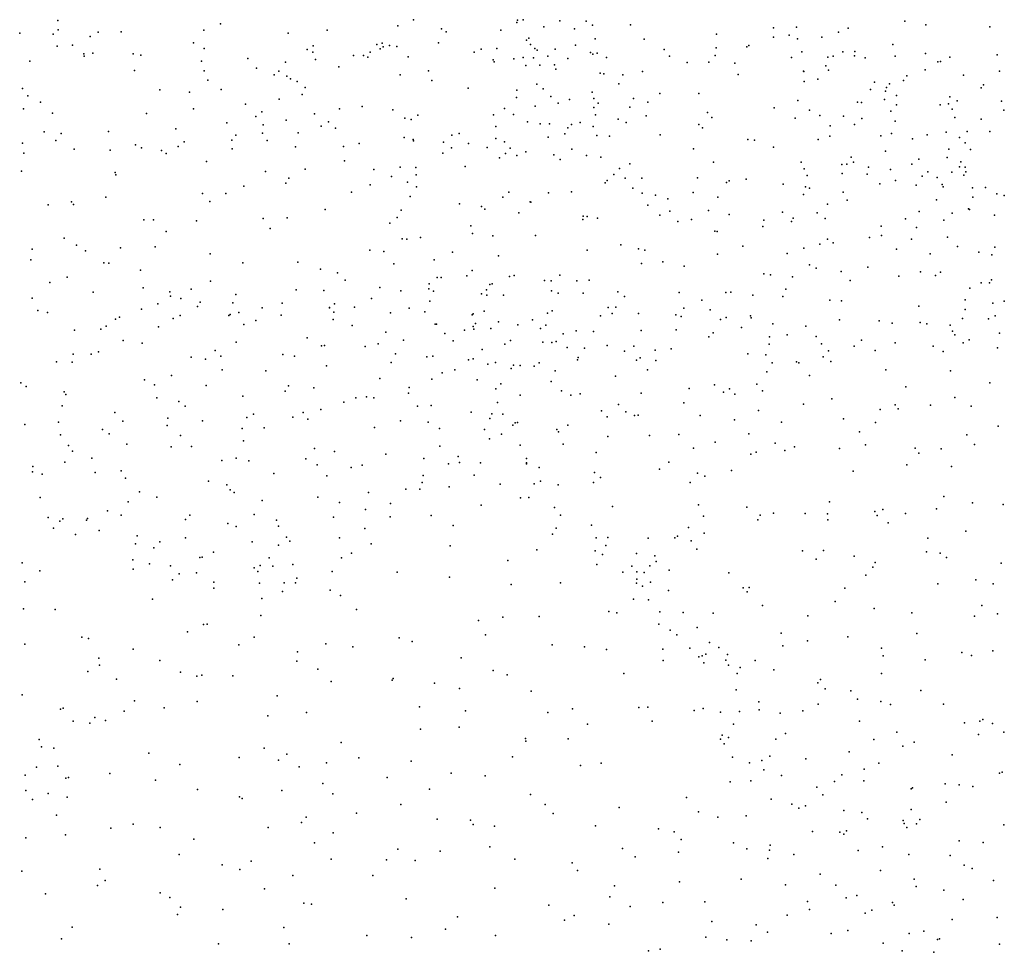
# Model space of a CAD drawing. Header units: metres. Extents: x -25 to 25, y -27.7 to 27.8.
# Tile 33 of 209: x -9 to -6.2, y -18.8 to -16.1. Entities that reach past the tile are written whole.
import ezdxf

# ---------------------------------------------------------------- set-up
doc = ezdxf.new("R2010")
doc.units = ezdxf.units.M

msp = doc.modelspace()

# ---------------------------------------------------------------- linework, layer by layer
for p in [(-8.8737, -16.0845, -6.6228), (-8.4069, -16.0947, 5.7305), (-7.8534, -16.0833, 6.6437), (-7.5576, -16.0903, -9.7188), (-7.5553, -16.0835, -3.3045), (-7.5391, -16.0825, 15.3038), (-7.434, -16.0856, 2.7704), (-7.3586, -16.0869, -3.91), (-7.34, -16.0978, -8.9546), (-7.2311, -16.0977, 8.0633), (-6.4441, -16.0871, 20.4552), (-6.3842, -16.0969, -4.6088), (-8.9831, -16.1211, -5.3796), (-8.8874, -16.1238, 14.4951), (-8.8725, -16.1114, 5.7996), (-8.7582, -16.1185, 2.5139), (-8.6918, -16.1171, 14.6856), (-8.4548, -16.1126, -12.6447), (-8.2132, -16.1212, 14.7621), (-8.1014, -16.113, 5.9271), (-7.8981, -16.1002, 14.8847), (-7.7732, -16.1091, 15.0174), (-7.7602, -16.1178, 14.1962), (-7.6026, -16.1127, 14.3069), (-7.48, -16.103, -10.3953), (-7.3921, -16.1088, 14.2582), (-6.9842, -16.1239, -4.3129), (-6.821, -16.1062, 14.3361), (-6.7552, -16.1043, 2.6471), (-6.6349, -16.1183, -4.4968), (-6.607, -16.107, 20.3397), (-6.2003, -16.1027, -14.8034), (-8.7806, -16.1303, -6.3098), (-8.4846, -16.1492, -2.2273), (-7.9586, -16.1536, 14.6317), (-7.943, -16.1503, 2.8591), (-7.7823, -16.1488, 14.5225), (-7.5297, -16.1412, -9.3598), (-7.5226, -16.1359, -2.1975), (-7.5184, -16.1541, -10.7227), (-7.3329, -16.1373, -2.6575), (-7.1922, -16.1384, 7.8117), (-6.8211, -16.1328, 19.8294), (-6.7756, -16.1269, 20.1), (-6.7524, -16.1378, -13.8215), (-6.6826, -16.1323, 9.3111), (-6.4785, -16.154, 9.8602), (-8.8758, -16.1589, -5.8162), (-8.8313, -16.1557, -6.4849), (-8.7992, -16.1804, -6.0248), (-8.7732, -16.1785, -2.2201), (-8.6576, -16.1801, 14.5266), (-8.454, -16.1649, 2.5365), (-8.159, -16.1681, -12.8412), (-8.1419, -16.176, 14.6032), (-8.1409, -16.1572, 2.7832), (-7.9777, -16.1754, 6.2331), (-7.9489, -16.1659, -11.3989), (-7.9404, -16.1605, 14.4155), (-7.9221, -16.1565, 14.1934), (-7.9014, -16.1594, -12.9107), (-7.6791, -16.1757, 14.9053), (-7.6596, -16.1666, 7.0561), (-7.6142, -16.165, 14.5291), (-7.5053, -16.1652, -3.5217), (-7.4992, -16.1696, -12.9043), (-7.4471, -16.1673, -2.9511), (-7.3888, -16.1557, 15.2486), (-7.3456, -16.1769, 2.5778), (-7.3391, -16.1818, 7.3795), (-7.3264, -16.1782, 14.4391), (-7.1345, -16.1685, 14.4137), (-6.9857, -16.1636, 13.5351), (-6.8976, -16.1608, 14.9582), (-6.8914, -16.1567, -8.6407), (-6.7397, -16.1744, 19.5683), (-6.6222, -16.1744, 14.3441), (-6.5872, -16.174, 19.3398), (-6.3847, -16.1792, 2.5661), (-8.9541, -16.2015, 14.3191), (-8.7977, -16.1867, 14.3466), (-8.6352, -16.184, 5.7826), (-8.4616, -16.2011, -12.4735), (-8.3284, -16.1943, 14.5935), (-8.2204, -16.2042, -11.6563), (-8.1351, -16.1969, 14.4176), (-8.0252, -16.1853, 6.8451), (-7.997, -16.1849, -2.0187), (-7.9843, -16.1898, 6.5007), (-7.8688, -16.1893, 6.9737), (-7.625, -16.1975, 2.7593), (-7.6224, -16.2038, 13.9583), (-7.5661, -16.1952, 15.0312), (-7.5393, -16.1911, -10.0445), (-7.5093, -16.192, 7.1982), (-7.4679, -16.1867, 13.9241), (-7.4105, -16.1941, -2.4329), (-7.2999, -16.1912, 8.3068), (-7.1196, -16.1871, -4.1597), (-7.0687, -16.2049, 14.8868), (-7.006, -16.2044, 14.7398), (-6.9878, -16.1856, 14.5592), (-6.9323, -16.2072, 9.0936), (-6.7691, -16.1912, 14.7041), (-6.6652, -16.1897, 14.9862), (-6.6501, -16.1867, -14.3855), (-6.5882, -16.1861, 9.4422), (-6.5578, -16.1918, 15.1207), (-6.4722, -16.1868, -8.6886), (-6.3499, -16.2037, 15.5234), (-6.3419, -16.2025, 19.1219), (-6.3154, -16.1897, 14.0903), (-6.1797, -16.1831, 20.43), (-8.6539, -16.2283, 14.2323), (-8.4538, -16.2295, 14.1756), (-8.3034, -16.2214, 14.308), (-8.2397, -16.2306, 2.5967), (-8.0675, -16.2179, 14.1049), (-7.8101, -16.2291, -11.2951), (-7.531, -16.214, 14.8803), (-7.4916, -16.213, -3.0969), (-7.4492, -16.2118, -3.6633), (-7.4451, -16.2246, 14.7411), (-7.3181, -16.2364, 8.1088), (-7.3075, -16.2374, 2.4377), (-7.1971, -16.2309, 14.7217), (-6.7352, -16.2304, -14.1444), (-6.734, -16.2315, 19.9743), (-6.6707, -16.2149, -8.6367), (-6.6627, -16.2278, 13.0692), (-6.3858, -16.2268, -14.6215), (-6.1723, -16.2299, 2.3917), (-8.4431, -16.2557, -12.2417), (-8.2535, -16.2404, -12.7241), (-8.2164, -16.2441, 14.051), (-8.2061, -16.2522, -2.144), (-8.1871, -16.2602, 6.0004), (-7.8916, -16.2403, 2.728), (-7.8006, -16.2569, -1.9489), (-7.265, -16.2666, 13.7186), (-7.2534, -16.241, 8.5519), (-6.9227, -16.2394, 2.4654), (-6.7327, -16.2597, 2.5123), (-6.6938, -16.2529, 19.695), (-6.5316, -16.262, -14.4823), (-6.4884, -16.2668, 9.7147), (-6.4479, -16.2573, 15.3231), (-6.4386, -16.2434, 14.323), (-6.2759, -16.2417, 10.3573), (-8.9755, -16.2798, -6.6214), (-8.5808, -16.2842, 14.0411), (-8.4957, -16.2907, 5.8837), (-8.4052, -16.2829, 2.3643), (-8.1645, -16.2774, 6.6998), (-7.6967, -16.2788, -11.0878), (-7.5567, -16.2846, -9.6764), (-7.4998, -16.2679, -3.3538), (-7.4815, -16.2805, -9.2209), (-7.341, -16.2906, -2.8415), (-7.1472, -16.2943, 2.3076), (-7.0351, -16.2939, -8.7162), (-6.5424, -16.2824, 14.9566), (-6.4997, -16.2872, 20.2403), (-6.4969, -16.2775, 2.4991), (-6.2253, -16.2779, 15.7268), (-6.2183, -16.2694, 14.1967), (-8.9597, -16.3009, -2.1493), (-8.9236, -16.3188, 14.1263), (-8.2391, -16.311, -11.8129), (-8.1733, -16.297, 6.906), (-7.5582, -16.3056, -9.8627), (-7.4597, -16.3033, 2.3698), (-7.4382, -16.3224, -3.5001), (-7.4058, -16.3116, 7.4913), (-7.3367, -16.3086, 7.7119), (-7.3236, -16.3218, -8.9689), (-7.2228, -16.3085, -12.9165), (-7.1816, -16.3191, 8.9158), (-6.7513, -16.314, 13.1986), (-6.5796, -16.3193, 19.5893), (-6.5682, -16.3204, -13.3242), (-6.503, -16.3118, 12.8858), (-6.4685, -16.3004, 14.4934), (-6.3192, -16.3235, -8.7967), (-6.3151, -16.3041, 20.3032), (-6.2941, -16.3154, -4.568), (-6.1671, -16.3165, 12.6589), (-8.9719, -16.338, 2.845), (-8.8894, -16.3507, -6.0749), (-8.6192, -16.3515, 5.9633), (-8.4842, -16.3384, 2.2331), (-8.335, -16.3253, -12.0651), (-8.2883, -16.347, -12.4771), (-8.0654, -16.3387, 2.4757), (-8.001, -16.3319, -12.7185), (-7.913, -16.3411, 13.9092), (-7.5929, -16.3375, -10.828), (-7.5049, -16.3305, -12.799), (-7.3361, -16.3341, -3.7542), (-7.2331, -16.3337, -3.9164), (-7.01, -16.3486, -4.1467), (-6.819, -16.3353, 2.3924), (-6.7178, -16.3417, -14.0158), (-6.4844, -16.3445, 9.8532), (-6.4684, -16.3272, 19.4565), (-6.3433, -16.3268, 2.3968), (-6.3085, -16.3389, 14.3568), (-6.1598, -16.3417, 2.2195), (-8.3888, -16.3789, 6.0387), (-8.3057, -16.3602, 6.7487), (-8.2186, -16.3705, 6.3959), (-8.1379, -16.353, -12.6188), (-8.0971, -16.3752, -2.0988), (-7.878, -16.365, 7.1526), (-7.8603, -16.3693, -11.3574), (-7.8409, -16.3564, 2.4651), (-7.6236, -16.3552, 2.3534), (-7.5665, -16.3544, -10.5366), (-7.5265, -16.3756, -9.4524), (-7.3751, -16.377, -3.0581), (-7.3317, -16.3555, -2.616), (-7.2668, -16.3683, 2.1718), (-7.2439, -16.3776, 8.743), (-7.1859, -16.3581, -8.829), (-6.998, -16.3631, 13.4701), (-6.7584, -16.3651, -13.2014), (-6.6878, -16.3577, -4.3782), (-6.6203, -16.3592, 9.4336), (-6.5674, -16.3656, 19.9391), (-6.4719, -16.3734, -8.7257), (-6.3011, -16.3634, 19.209), (-6.2248, -16.3676, 18.9682), (-8.9132, -16.4042, 6.715), (-8.7284, -16.4035, 13.9499), (-8.535, -16.3958, 13.9011), (-8.2868, -16.408, 6.2353), (-8.2851, -16.3838, 6.5531), (-8.1844, -16.407, 7.0213), (-8.1182, -16.3876, 13.8895), (-8.077, -16.3939, 2.2814), (-7.6169, -16.3893, 2.1485), (-7.4903, -16.381, -2.3532), (-7.4639, -16.3817, 2.0901), (-7.4111, -16.3926, -3.2915), (-7.4002, -16.3833, 7.9849), (-7.3386, -16.3891, 8.3692), (-7.0352, -16.383, 2.203), (-7.0247, -16.3926, 9.1), (-6.658, -16.3868, -14.2318), (-6.5884, -16.3836, -13.5421), (-6.3252, -16.4049, 2.2253), (-6.2655, -16.4029, 20.172), (-6.2007, -16.4036, -14.6641), (-8.8798, -16.4291, 6.4584), (-8.8643, -16.4092, 2.6949), (-8.511, -16.4333, 6.1528), (-8.3749, -16.4277, 13.8591), (-8.3631, -16.4137, -2.2109), (-8.2732, -16.4288, 2.0433), (-7.8801, -16.4203, 2.0279), (-7.8549, -16.4258, 1.8387), (-7.8536, -16.4303, 1.6117), (-7.7673, -16.4338, -12.6236), (-7.7438, -16.4142, -1.9675), (-7.7222, -16.409, 2.0112), (-7.6171, -16.4229, 1.8071), (-7.5922, -16.4328, -2.0751), (-7.4672, -16.4197, 1.9163), (-7.4193, -16.4099, 7.8147), (-7.3272, -16.4143, -12.7967), (-7.291, -16.4169, 8.5632), (-7.146, -16.413, 13.5553), (-6.8942, -16.4267, 9.197), (-6.8751, -16.4285, -4.1918), (-6.6929, -16.4261, -13.8514), (-6.6592, -16.4171, 2.2773), (-6.5129, -16.4161, 10.0381), (-6.4821, -16.4094, 19.692), (-6.4223, -16.4246, 19.9492), (-6.3803, -16.4125, 14.6652), (-6.2871, -16.4203, 14.5173), (-6.2709, -16.436, 2.0762), (-8.9749, -16.4372, -6.356), (-8.8271, -16.4542, -2.1882), (-8.7232, -16.4572, 6.4422), (-8.6513, -16.4416, 6.6616), (-8.6336, -16.4501, -2.2405), (-8.5763, -16.4574, 6.3495), (-8.5288, -16.4459, 2.0411), (-8.3733, -16.4529, 6.9707), (-8.1919, -16.4477, 1.908), (-8.0547, -16.4461, -12.4506), (-8.0092, -16.4381, 1.8832), (-7.7447, -16.4499, 1.4834), (-7.6956, -16.4377, 7.3491), (-7.6427, -16.4494, 13.7834), (-7.5764, -16.4513, -9.921), (-7.5314, -16.4615, 7.637), (-7.3997, -16.4539, -9.1514), (-7.0506, -16.4527, 1.9971), (-6.8213, -16.4487, -8.6897), (-6.5, -16.4601, -13.4281), (-6.3176, -16.4543, -14.5754), (-6.2554, -16.4546, 20.0163), (-8.9711, -16.4653, -6.1647), (-8.5633, -16.4666, 6.9363), (-8.4477, -16.4891, 1.8997), (-8.0519, -16.4876, -12.1842), (-7.7696, -16.4656, -11.0971), (-7.6073, -16.4788, -10.3508), (-7.5896, -16.4667, 1.5098), (-7.5567, -16.4717, -9.7269), (-7.4514, -16.4702, -12.6908), (-7.4326, -16.4839, 1.6221), (-7.3572, -16.4721, 13.6701), (-7.3158, -16.4767, -3.5199), (-6.9928, -16.4908, -8.7535), (-6.7412, -16.4912, 2.0572), (-6.598, -16.4766, -13.2308), (-6.5918, -16.4916, 13.1043), (-6.4044, -16.4831, 15.2278), (-6.3231, -16.4775, 12.8399), (-6.284, -16.4899, 10.4552), (-8.9783, -16.5171, 7.0413), (-8.7094, -16.5205, 13.8261), (-8.2782, -16.5183, 7.0761), (-8.1646, -16.5118, 1.6226), (-7.9671, -16.5126, -2.0383), (-7.8915, -16.5057, -11.4283), (-7.8471, -16.5065, 13.7993), (-7.7051, -16.5037, -10.9316), (-7.2627, -16.509, -8.9578), (-7.2326, -16.4964, 8.9637), (-6.7334, -16.5107, 9.3675), (-6.6254, -16.4984, -13.7082), (-6.6102, -16.4968, 9.5194), (-6.5481, -16.5059, -4.3597), (-6.4853, -16.5123, 1.9723), (-6.4241, -16.4971, -14.4577), (-6.3787, -16.5194, 1.213), (-6.3092, -16.5196, -8.8267), (-6.2876, -16.5042, 19.2741), (-6.2713, -16.506, 1.361), (-6.2695, -16.5188, 1.5682), (-8.7078, -16.5275, 2.2683), (-8.2111, -16.5367, 13.7805), (-7.9164, -16.5327, -11.6614), (-7.8703, -16.5491, -11.2673), (-7.8461, -16.5273, -12.3941), (-7.2984, -16.5442, -2.6515), (-7.2793, -16.5268, -3.3555), (-7.2466, -16.5372, -12.7324), (-7.1988, -16.5375, 1.6989), (-7.0391, -16.5363, -3.9073), (-6.9555, -16.5498, 1.8108), (-6.9482, -16.5446, 13.4354), (-6.8995, -16.5403, -4.0607), (-6.7246, -16.5296, 13.252), (-6.624, -16.5242, -14.1687), (-6.5524, -16.5261, 10.3515), (-6.4708, -16.544, -8.7821), (-6.3949, -16.5316, 15.0807), (-6.3513, -16.5348, 1.7066), (-6.2751, -16.5289, -4.4658), (-8.3403, -16.5599, 1.7475), (-8.22, -16.5514, -2.1362), (-8.0313, -16.577, 13.7598), (-7.9783, -16.5564, 7.2483), (-7.8451, -16.5616, 1.2869), (-7.5804, -16.5778, -2.1446), (-7.3999, -16.5767, 8.296), (-7.3033, -16.551, 8.6441), (-7.2243, -16.5662, -2.9298), (-6.7931, -16.5543, -13.0649), (-6.7291, -16.5619, 1.8436), (-6.718, -16.5661, -8.7313), (-6.6214, -16.5775, 10.2211), (-6.5164, -16.5532, 1.8114), (-6.4116, -16.5576, 0.8769), (-6.3376, -16.5558, 15.3861), (-6.3344, -16.5618, -13.2563), (-6.2505, -16.5652, 19.0988), (-6.2132, -16.5643, 15.7171), (-8.8347, -16.6054, 2.8287), (-8.736, -16.5918, 2.4546), (-8.4588, -16.5814, 7.064), (-8.4381, -16.6037, -2.1827), (-8.3916, -16.581, 13.7409), (-7.8632, -16.5894, -12.157), (-7.5974, -16.5915, 1.3621), (-7.5188, -16.6047, -2.3579), (-7.466, -16.5794, -9.3571), (-7.1981, -16.58, -3.1299), (-7.1591, -16.5859, -3.6194), (-7.1237, -16.5969, 13.5287), (-7.0512, -16.5786, 1.6752), (-6.9809, -16.5919, -12.896), (-6.7352, -16.5844, -4.1434), (-6.61, -16.6, 1.4166), (-6.3531, -16.5995, -13.4046), (-6.2494, -16.5921, 19.5671), (-6.1805, -16.5826, 12.927), (-6.1589, -16.5869, 14.5692), (-8.901, -16.6133, 13.775), (-8.8285, -16.6127, 7.0891), (-8.1073, -16.627, 1.3036), (-7.8891, -16.6291, -11.8439), (-7.7212, -16.6111, -12.2972), (-7.6588, -16.6187, -10.621), (-7.6493, -16.6258, -10.1869), (-7.5173, -16.6065, -9.5253), (-7.1814, -16.6148, 1.489), (-7.1185, -16.6322, -3.2813), (-7.0073, -16.63, -3.761), (-6.666, -16.6114, 1.2708), (-6.4035, -16.6329, -4.349), (-6.262, -16.6253, -13.1233), (-6.2583, -16.6273, 14.7357), (-8.6266, -16.6563, -2.1582), (-8.5993, -16.6568, 7.1087), (-8.4757, -16.66, 1.7649), (-8.2852, -16.6526, 7.1539), (-8.2156, -16.6512, 1.4244), (-7.9001, -16.6505, 13.7185), (-7.5516, -16.6366, 7.856), (-7.368, -16.656, -12.4977), (-7.3664, -16.646, 13.627), (-7.3555, -16.6475, 8.4681), (-7.3258, -16.652, 8.9147), (-7.147, -16.6435, -12.6762), (-7.0958, -16.6615, -2.9277), (-7.0564, -16.6553, -3.4778), (-6.948, -16.6411, 1.4341), (-6.8488, -16.658, 1.1933), (-6.7955, -16.6347, 1.3549), (-6.7693, -16.6619, -4.0094), (-6.7643, -16.652, 13.3508), (-6.6957, -16.6368, 1.0382), (-6.6732, -16.6527, -13.0394), (-6.4424, -16.6535, -14.3291), (-6.3322, -16.6581, -14.4506), (-6.3087, -16.6375, 13.0299), (-6.1872, -16.6429, -14.5447), (-8.5627, -16.6898, 13.6625), (-8.2648, -16.6813, 13.6938), (-7.9216, -16.6667, -11.5242), (-7.689, -16.6738, 7.6785), (-6.989, -16.6897, -8.8357), (-6.9825, -16.6905, -3.1997), (-6.8515, -16.6754, 9.3856), (-6.5125, -16.6746, 10.4928), (-6.4104, -16.6787, -13.5672), (-8.8558, -16.7089, -2.0743), (-7.8863, -16.711, -11.6872), (-7.8722, -16.7125, 7.4818), (-7.8332, -16.7073, -11.0678), (-7.6842, -16.6956, -10.3514), (-7.6262, -16.7026, -9.9835), (-7.5039, -16.7021, -12.3141), (-6.6656, -16.712, 10.1499), (-6.5452, -16.707, -13.9692), (-6.5113, -16.7013, -8.809), (-6.425, -16.7123, 13.1892), (-6.322, -16.706, 15.1312), (-8.9477, -16.7406, 9.0567), (-8.8204, -16.7292, 9.5704), (-8.7946, -16.7458, 7.16), (-8.6935, -16.7366, 2.2907), (-8.5947, -16.734, 1.9747), (-7.9789, -16.7441, 1.1769), (-7.9387, -16.7472, -11.3829), (-7.3552, -16.7437, 8.728), (-7.2585, -16.7282, -2.7574), (-7.208, -16.7402, 1.2642), (-7.1896, -16.7438, 9.2843), (-6.9093, -16.7318, -12.7767), (-6.7344, -16.7382, -12.92), (-6.6878, -16.7262, 10.381), (-6.6502, -16.723, 9.7269), (-6.4681, -16.7405, -13.7788), (-6.2932, -16.7333, 14.9458), (-6.1859, -16.7351, 10.6202), (-8.9513, -16.7714, 3.0341), (-8.4364, -16.7538, -2.1457), (-7.7942, -16.7719, -1.9886), (-7.7421, -16.7499, -10.8376), (-7.61, -16.7601, -2.1667), (-6.9819, -16.7556, 1.1815), (-6.782, -16.7529, -3.8635), (-6.3711, -16.7543, 0.7448), (-6.2317, -16.7492, 19.2361), (-6.1949, -16.7574, 18.9855), (-8.7421, -16.7799, 9.7275), (-8.7271, -16.7811, 2.6012), (-8.6364, -16.8012, 9.5554), (-8.3435, -16.78, 1.5269), (-8.1853, -16.7785, 1.2688), (-8.12, -16.7983, 15.5227), (-7.9104, -16.7826, -11.2306), (-7.6848, -16.8021, -10.2081), (-7.1999, -16.7824, -12.4492), (-7.1382, -16.7775, 13.5836), (-7.0772, -16.7894, -8.9329), (-6.7172, -16.7856, 0.9524), (-6.6986, -16.7958, 9.9566), (-6.5503, -16.7928, 0.8297), (-8.8466, -16.8212, 9.9231), (-8.0715, -16.8083, 15.3722), (-8.0492, -16.8296, 7.407), (-7.7859, -16.8222, 10.7297), (-7.7746, -16.822, 1.168), (-7.7005, -16.8178, -10.685), (-7.5782, -16.8193, 7.9085), (-7.5646, -16.8167, -2.4242), (-7.4776, -16.831, -2.6079), (-7.4586, -16.8318, 9.2397), (-7.4336, -16.8153, 9.0257), (-7.385, -16.8313, 8.5607), (-7.3495, -16.8301, -12.2784), (-6.8484, -16.8118, 9.5503), (-6.8291, -16.8141, -8.8403), (-6.7661, -16.8206, -3.7145), (-6.6273, -16.8045, 10.5508), (-6.6015, -16.8309, -12.8404), (-6.4612, -16.8184, 13.3682), (-6.3996, -16.8061, -14.1634), (-6.3562, -16.816, -4.2357), (-6.342, -16.8067, -13.6628), (-6.1954, -16.8285, 19.4002), (-8.8965, -16.8365, 13.5244), (-8.6292, -16.8519, 9.8822), (-8.4909, -16.8561, 9.569), (-8.4362, -16.8327, 15.6676), (-8.1905, -16.8574, 15.1693), (-8.1105, -16.8596, -2.1035), (-7.9502, -16.8508, 10.8644), (-7.8098, -16.855, -10.9727), (-7.8089, -16.8404, 11.0249), (-7.6446, -16.8575, -9.9867), (-7.6343, -16.8426, 10.5407), (-7.6278, -16.8399, -12.0298), (-7.4581, -16.8602, 10.6447), (-6.7857, -16.8561, 10.0962), (-6.2582, -16.8528, 15.3689), (-6.2256, -16.8373, 14.816), (-6.2015, -16.8377, 15.5492), (-8.9477, -16.8814, -1.9851), (-8.7726, -16.864, 2.7847), (-8.5523, -16.8632, 7.232), (-8.5509, -16.8755, 15.3043), (-8.5208, -16.8823, 13.5195), (-8.3631, -16.8709, 9.7842), (-7.9739, -16.8826, 15.6372), (-7.8899, -16.8606, 10.5922), (-7.7964, -16.8614, 10.4369), (-7.6582, -16.8695, 10.9269), (-7.6436, -16.8726, 10.3815), (-7.5955, -16.8724, -9.8223), (-7.4388, -16.8673, 13.6517), (-7.3664, -16.8668, -9.3134), (-7.2678, -16.8634, -9.1527), (-7.2486, -16.8763, -2.8477), (-7.0915, -16.8649, 10.4557), (-7.0265, -16.8875, 13.6115), (-6.9578, -16.8652, 10.3246), (-6.9432, -16.8645, 1.0598), (-6.8799, -16.8725, 13.5521), (-6.7937, -16.8766, 9.7621), (-6.659, -16.8874, -3.8576), (-6.2714, -16.886, 15.0381), (-8.6338, -16.9126, 9.2738), (-8.5867, -16.8981, -2.1136), (-8.4733, -16.9058, 9.4213), (-8.4653, -16.8925, 1.6598), (-8.3719, -16.8946, 15.7951), (-8.2874, -16.9088, 1.2819), (-8.2305, -16.8958, 9.6856), (-8.0944, -16.9091, 9.8988), (-8.0941, -16.9084, 15.7886), (-8.0799, -16.8981, 10.9555), (-8.0224, -16.9077, 10.3508), (-7.8661, -16.9104, 10.1428), (-7.8067, -16.8904, 7.6632), (-7.295, -16.9078, 15.0493), (-7.2736, -16.9077, 13.6526), (-7.0777, -16.9106, 15.1386), (-7.0023, -16.9145, 14.9769), (-6.6257, -16.8893, -8.8527), (-6.4038, -16.9048, -12.7694), (-6.2708, -16.914, -13.8088), (-6.192, -16.8954, -13.6643), (-6.1594, -16.8897, 0.686), (-8.9312, -16.9171, 7.288), (-8.9038, -16.923, 10.0654), (-8.7085, -16.9415, 2.4706), (-8.6966, -16.936, 15.5106), (-8.5431, -16.9395, 9.9892), (-8.5232, -16.9316, 15.1338), (-8.3834, -16.9309, 15.053), (-8.3795, -16.9281, 7.3193), (-8.3542, -16.923, -2.1395), (-8.2333, -16.9299, 7.3752), (-8.0837, -16.9428, 1.0613), (-8.0822, -16.922, 9.7341), (-7.9198, -16.9232, 9.9318), (-7.8206, -16.9207, -2.0857), (-7.6854, -16.9296, -10.5288), (-7.6822, -16.9266, 11.0682), (-7.6512, -16.9188, 1.1505), (-7.5119, -16.9438, 14.8604), (-7.4688, -16.9248, 8.143), (-7.4559, -16.9175, 1.1641), (-7.3175, -16.9326, 9.5093), (-7.2836, -16.9255, 15.2398), (-7.2077, -16.9251, 14.7827), (-7.1013, -16.9295, -9.0312), (-7.0855, -16.9336, 1.0832), (-6.9732, -16.943, 15.3294), (-6.957, -16.9365, -8.9346), (-6.8871, -16.9317, -12.4047), (-6.8851, -16.9379, 15.1881), (-6.6319, -16.9436, 0.895), (-6.2787, -16.94, 13.525), (-6.2043, -16.9405, 14.3913), (-6.1849, -16.9319, 14.1955), (-8.8261, -16.9728, 9.0913), (-8.75, -16.9707, 13.4486), (-8.7346, -16.9617, -2.0886), (-8.5852, -16.9639, 15.7918), (-8.3399, -16.9569, 10.0448), (-8.3061, -16.9458, 13.5412), (-8.0294, -16.9601, 15.0054), (-7.7911, -16.9565, 15.0748), (-7.7872, -16.9556, 9.7071), (-7.6828, -16.9632, 7.8513), (-7.6807, -16.9705, -2.4445), (-7.676, -16.9545, 10.0707), (-7.6316, -16.9681, 13.6689), (-7.6101, -16.9495, 15.1457), (-7.5543, -16.9584, 9.5812), (-7.4889, -16.9684, 15.3215), (-7.4742, -16.9585, -9.5446), (-7.1003, -16.9721, 15.4342), (-6.9124, -16.9652, 9.8092), (-6.8227, -16.9555, 14.9271), (-6.7279, -16.9616, 10.6291), (-6.5174, -16.9462, 13.52), (-6.4802, -16.9534, 0.8344), (-6.4007, -16.9508, 14.1625), (-6.3809, -16.9553, 14.3236), (-6.3143, -16.9587, -4.1843), (-8.1583, -16.9956, 10.4901), (-7.9329, -16.9789, 9.4755), (-7.8818, -17.0016, -11.5891), (-7.7632, -16.9827, -2.2522), (-7.7068, -16.9736, 15.5098), (-7.424, -16.9836, 8.4836), (-7.3865, -16.9753, 10.2008), (-7.3374, -16.9767, 10.8046), (-7.2001, -16.9742, 10.2202), (-7.0068, -16.992, -3.0416), (-6.9939, -16.981, 14.6397), (-6.8327, -16.9921, 13.678), (-6.7816, -16.9871, -3.4917), (-6.699, -16.9918, 15.0762), (-6.3076, -16.9763, -8.8776), (-6.3012, -16.9868, 13.7824), (-6.2601, -17.0007, 14.8066), (-6.1724, -16.9818, -14.086), (-8.6867, -17.0033, 2.2939), (-8.632, -17.0107, 7.3347), (-8.3623, -17.0077, 1.4078), (-8.1172, -17.0179, 9.4302), (-8.1085, -17.0177, 11.0798), (-7.9926, -17.0197, 11.1814), (-7.9549, -17.0124, 15.8322), (-7.7394, -17.0036, 11.2104), (-7.6564, -17.0289, -10.0835), (-7.5911, -17.0135, -2.6535), (-7.5752, -17.0027, 9.8928), (-7.4824, -17.0078, 14.6081), (-7.4564, -17.0091, 10.0639), (-7.4445, -17.0057, 8.3141), (-7.4126, -17.0234, -2.8388), (-7.3633, -17.0245, 9.7322), (-7.2985, -17.0169, 14.5498), (-7.2217, -17.0189, -12.1771), (-7.1144, -17.0264, 14.5367), (-6.8337, -17.0132, -3.3253), (-6.6835, -17.0129, 14.8301), (-6.5899, -17.0192, 14.0006), (-6.5687, -17.0023, 14.3046), (-6.472, -17.0096, -4.0807), (-6.3628, -17.0192, 14.6224), (-6.2768, -17.0095, -12.733), (-6.1787, -17.0239, 15.04), (-8.83, -17.0418, 2.8217), (-8.7777, -17.0425, 15.6812), (-8.7569, -17.0354, 2.6492), (-8.4916, -17.051, 14.9489), (-8.4506, -17.0566, 15.9916), (-8.4224, -17.0315, 10.1766), (-8.4066, -17.0475, 9.3313), (-8.228, -17.0431, -2.1991), (-8.1949, -17.0479, 7.4906), (-7.9051, -17.0414, 14.8775), (-7.8151, -17.0499, 9.2942), (-7.7985, -17.0483, 1.0807), (-7.6959, -17.058, -10.7776), (-7.6828, -17.0558, 9.1342), (-7.3815, -17.0519, 1.1066), (-7.2487, -17.0336, 10.0456), (-7.2033, -17.0526, 13.7674), (-7.1604, -17.0306, -2.9729), (-6.8946, -17.041, -12.2922), (-6.8426, -17.0439, 14.4712), (-6.6788, -17.0497, 14.1835), (-6.6631, -17.0321, -8.9043), (-6.5297, -17.0313, 14.5765), (-6.3347, -17.0342, 0.8104), (-8.8775, -17.0638, -2.07), (-8.833, -17.0654, 15.4492), (-8.1026, -17.0758, 15.9931), (-7.9179, -17.0656, -2.2784), (-7.6405, -17.0704, 15.6218), (-7.6183, -17.0659, 7.9691), (-7.5738, -17.0828, -11.9266), (-7.5666, -17.074, 11.1498), (-7.5475, -17.0748, -9.7428), (-7.5077, -17.0762, 8.1404), (-7.4929, -17.0669, 13.7209), (-7.3836, -17.0584, -9.4463), (-7.2136, -17.0595, -9.2171), (-7.1584, -17.0599, 10.7946), (-6.8252, -17.0667, -8.9653), (-6.7546, -17.0641, 0.9839), (-6.7486, -17.0673, 13.8638), (-6.6561, -17.0627, -12.4055), (-8.5481, -17.1032, 1.9741), (-8.402, -17.0868, 7.4336), (-8.2771, -17.09, 10.8127), (-7.9504, -17.1118, 13.6325), (-7.8012, -17.1136, -11.0311), (-7.7716, -17.0961, -2.4782), (-7.7345, -17.0868, 15.746), (-7.4471, -17.09, 8.604), (-7.274, -17.1057, 14.4167), (-7.1825, -17.0873, 15.6095), (-6.8399, -17.0928, 14.3169), (-6.7173, -17.1033, -3.8701), (-6.4992, -17.0867, 14.8834), (-6.3134, -17.09, 10.7328), (-8.9799, -17.1243, 10.4812), (-8.9648, -17.1352, 7.4968), (-8.6255, -17.1157, 2.143), (-8.5968, -17.1302, 15.9828), (-8.4486, -17.1317, 1.7359), (-8.212, -17.1333, 14.8076), (-8.1394, -17.139, 13.5725), (-7.8662, -17.1376, 7.7592), (-7.6711, -17.1162, 13.708), (-7.6172, -17.1419, 8.9584), (-7.6026, -17.1276, -9.977), (-7.4582, -17.121, 8.418), (-7.0633, -17.1405, -12.1493), (-6.9898, -17.1298, -9.0725), (-6.9475, -17.1416, 15.6648), (-6.869, -17.1279, 13.9731), (-6.4412, -17.1358, -12.496), (-6.2004, -17.1246, -8.8664), (-8.8559, -17.1498, 10.3856), (-8.8505, -17.1575, 9.0235), (-8.5899, -17.1677, 10.3521), (-8.3426, -17.1624, 1.3064), (-8.2215, -17.1484, 11.0098), (-8.0194, -17.1675, 7.6666), (-7.9881, -17.1642, 1.0432), (-7.9669, -17.1675, 9.2188), (-7.8674, -17.1543, 11.2591), (-7.5476, -17.1595, 1.0787), (-7.4294, -17.1472, 15.6707), (-7.402, -17.1602, 13.8535), (-7.3757, -17.1558, -2.9401), (-7.2001, -17.1543, 13.9077), (-6.964, -17.1507, -3.1681), (-6.9321, -17.1573, 14.1764), (-6.8528, -17.1472, -3.5397), (-6.6536, -17.1701, -4.0546), (-6.3008, -17.1669, 0.8947), (-8.8614, -17.1904, 2.7686), (-8.5268, -17.1776, -2.2207), (-8.5086, -17.1916, 10.482), (-8.0529, -17.1799, -2.2839), (-7.842, -17.1916, -11.4141), (-7.8025, -17.1894, -11.565), (-7.6129, -17.1806, -10.3485), (-7.2657, -17.1864, 15.7156), (-7.0781, -17.1817, 14.2315), (-6.7346, -17.1854, -12.2601), (-6.4719, -17.1875, -8.9016), (-6.4633, -17.1985, 15.241), (-6.3702, -17.1882, 15.019), (-6.2535, -17.191, -12.6194), (-8.7102, -17.2094, 10.4549), (-8.5578, -17.2256, 10.6731), (-8.332, -17.2242, 1.1496), (-8.3126, -17.2146, 9.2353), (-8.1992, -17.2224, 7.6251), (-8.1703, -17.2095, 16.0969), (-8.1195, -17.2012, 9.2387), (-7.6879, -17.2083, 7.9919), (-7.6348, -17.2264, -11.7725), (-7.629, -17.2129, 11.2917), (-7.5971, -17.2144, -10.1054), (-7.3144, -17.2043, 1.0667), (-7.2985, -17.2221, 14.0363), (-7.2441, -17.2074, 14.2311), (-7.2193, -17.2183, -9.3197), (-7.2095, -17.2167, -12.0313), (-7.0316, -17.2178, 1.0458), (-6.8642, -17.2039, -3.7139), (-6.5153, -17.2012, 10.7702), (-8.9687, -17.2435, 15.3847), (-8.8717, -17.2376, 15.1162), (-8.6875, -17.234, 13.3356), (-8.56, -17.2465, 2.0736), (-8.4583, -17.2331, 16.1237), (-8.3445, -17.2555, -2.2855), (-8.2815, -17.2538, 13.5399), (-8.1565, -17.2283, 1.0282), (-7.9658, -17.2526, -2.3948), (-7.8905, -17.2334, 14.5921), (-7.8116, -17.2376, 9.0679), (-7.779, -17.2555, -11.1524), (-7.5683, -17.2462, 8.2665), (-7.5622, -17.2391, 13.8925), (-7.555, -17.2383, 8.638), (-7.4108, -17.2459, 11.1934), (-6.9326, -17.2301, -3.3684), (-6.7981, -17.2368, 10.8382), (-6.6206, -17.2281, -8.9596), (-6.5283, -17.2386, 15.4766), (-6.1769, -17.2487, 1.0062), (-8.8662, -17.2738, -2.1659), (-8.7457, -17.2579, 2.4609), (-8.7262, -17.2705, 9.0762), (-8.5217, -17.2753, 14.7714), (-7.65, -17.2582, -10.8978), (-7.601, -17.272, -2.8495), (-7.4421, -17.2585, 14.2133), (-7.4375, -17.2651, -11.8844), (-7.2958, -17.2787, -9.4442), (-7.1764, -17.2752, 11.0401), (-7.0921, -17.2728, -3.1454), (-6.8913, -17.2709, -3.8822), (-6.5739, -17.2648, -4.1914), (-6.2664, -17.274, 10.8308), (-8.8435, -17.304, 2.6295), (-8.6755, -17.3007, 10.8108), (-8.5489, -17.3084, 7.6281), (-8.4902, -17.3068, 9.1671), (-8.3416, -17.2906, 1.5555), (-7.7777, -17.3056, 14.4136), (-7.6358, -17.2854, 8.779), (-7.548, -17.3028, -9.9762), (-7.4245, -17.3007, -9.6747), (-7.0504, -17.3116, -9.2259), (-6.9887, -17.2942, 15.8035), (-6.8165, -17.2971, -12.1514), (-6.7609, -17.3082, -4.1489), (-6.5567, -17.3025, -12.3107), (-6.4144, -17.3119, -12.4187), (-6.2441, -17.301, 15.042), (-8.8312, -17.3203, 13.2742), (-8.3626, -17.3402, 1.7563), (-8.1373, -17.3126, 14.641), (-8.0797, -17.3217, 11.1353), (-7.9331, -17.3289, 13.7639), (-7.7252, -17.3358, -2.7594), (-7.33, -17.3239, -3.0361), (-6.8861, -17.3289, 1.0113), (-6.871, -17.3231, -4.0412), (-6.7886, -17.3188, -9.069), (-6.6319, -17.3124, 15.6421), (-6.4043, -17.3257, 15.3674), (-6.3399, -17.314, 15.1906), (-8.9451, -17.3642, 8.7691), (-8.8532, -17.3519, 10.8676), (-8.7759, -17.3408, 16.0196), (-8.4031, -17.3472, 13.5006), (-8.3263, -17.3485, 14.6596), (-8.1622, -17.3425, 7.7476), (-8.1295, -17.3597, 9.1128), (-8.0324, -17.3672, 1.0341), (-8.0004, -17.3602, 7.8466), (-7.8236, -17.3415, 1.0564), (-7.753, -17.3563, 13.9573), (-7.7214, -17.3529, -11.433), (-7.6617, -17.3537, 14.1744), (-7.5295, -17.3413, -10.6108), (-7.5292, -17.3541, -10.4128), (-7.529, -17.3571, -10.7673), (-7.4927, -17.3674, 15.8954), (-7.1214, -17.3516, 1.0314), (-6.4381, -17.3594, -4.2801), (-6.3104, -17.3642, 1.0345), (-8.9462, -17.38, 15.0744), (-8.919, -17.3868, 7.8946), (-8.7667, -17.3815, 14.8667), (-8.6918, -17.377, 2.3359), (-8.2542, -17.3847, 16.2156), (-8.1018, -17.3908, 13.7224), (-7.8256, -17.3901, 14.2728), (-7.6796, -17.3889, 8.5765), (-7.334, -17.3815, 1.0301), (-7.3167, -17.3955, 15.8872), (-7.1482, -17.3724, 15.8576), (-7.0385, -17.3838, 11.0825), (-7.0177, -17.3925, -3.6007), (-6.9415, -17.3755, -12.0215), (-6.5928, -17.3782, 0.9672), (-8.6799, -17.3975, -2.2447), (-8.4412, -17.4062, 16.2178), (-8.3889, -17.417, 9.0872), (-7.8288, -17.4101, 8.8709), (-7.7516, -17.423, 8.1909), (-7.6049, -17.4147, -11.5795), (-7.5074, -17.4138, -2.9656), (-7.4893, -17.4069, -11.6955), (-7.439, -17.4173, -9.8497), (-7.3377, -17.4104, -11.8082), (-7.0604, -17.4105, -3.2785), (-8.9241, -17.4534, 8.0981), (-8.6399, -17.4373, 13.3415), (-8.5893, -17.4527, 2.2354), (-8.3797, -17.4316, -2.3204), (-8.3681, -17.4388, 10.9379), (-8.1282, -17.4521, -2.4044), (-7.9823, -17.4391, -2.5071), (-7.8754, -17.4295, 14.0742), (-7.8349, -17.4295, -2.6599), (-6.3325, -17.45, 10.9496), (-8.6715, -17.4656, 14.7338), (-8.288, -17.4623, 1.2331), (-8.0657, -17.4677, 13.8703), (-7.9195, -17.4706, 11.1661), (-7.6592, -17.4751, 16.0205), (-7.5467, -17.4543, -11.0427), (-7.5226, -17.4536, 11.3141), (-7.4489, -17.4816, -10.9062), (-7.2832, -17.4794, -9.6122), (-7.0359, -17.474, 0.9848), (-6.8971, -17.4812, 11.113), (-6.6604, -17.4655, 10.9886), (-6.2503, -17.4689, 15.205), (-6.1617, -17.4738, -4.2804), (-8.7311, -17.4914, 8.8749), (-8.6923, -17.5037, 7.951), (-8.4955, -17.504, 8.9966), (-8.3102, -17.5024, 7.8998), (-8.0832, -17.5099, 7.9849), (-7.991, -17.4878, 16.1754), (-7.9203, -17.5091, 8.7733), (-7.8024, -17.5053, 8.4092), (-7.4319, -17.5045, 0.9967), (-7.0219, -17.5065, 15.8965), (-6.8596, -17.5036, -9.1913), (-6.8205, -17.4986, 15.8449), (-6.7303, -17.4988, -4.305), (-6.6665, -17.5, -12.0869), (-6.53, -17.4938, -12.191), (-6.5237, -17.5054, 15.6362), (-6.5069, -17.4873, -4.3626), (-6.4422, -17.4996, 1.0275), (-6.3536, -17.4856, -12.3368), (-8.9011, -17.5103, 8.4175), (-8.8681, -17.5211, 14.8683), (-8.8592, -17.5144, 10.8937), (-8.7912, -17.518, 13.2343), (-8.7884, -17.5136, 16.1147), (-8.5077, -17.516, 7.9233), (-8.3862, -17.5279, 14.5712), (-8.3625, -17.5363, 13.631), (-8.2465, -17.5187, 1.0714), (-8.2407, -17.5357, 13.7499), (-7.7393, -17.5336, 11.2551), (-7.3425, -17.5326, -10.6973), (-6.8657, -17.5173, -11.9445), (-6.6651, -17.517, 0.9639), (-6.4919, -17.5261, 11.0161), (-8.8857, -17.5415, 2.6274), (-8.8233, -17.5591, 8.5663), (-8.7551, -17.5477, 8.1448), (-8.6466, -17.5633, 10.8771), (-7.9931, -17.5425, 1.0272), (-7.4544, -17.5584, -11.1306), (-7.4447, -17.5416, -11.46), (-7.0963, -17.5644, -3.4693), (-7.0652, -17.5394, 11.2548), (-7.0196, -17.5559, -4.0636), (-6.269, -17.5498, -4.3621), (-8.6514, -17.5861, 2.4046), (-8.581, -17.5809, 8.0792), (-8.5079, -17.5693, -2.3147), (-8.3163, -17.5807, 1.8189), (-8.2412, -17.5898, 16.271), (-8.218, -17.5667, 14.4381), (-8.2078, -17.5788, 8.8753), (-8.066, -17.5692, 14.1809), (-7.9748, -17.5867, 8.6447), (-7.748, -17.5917, -2.8268), (-7.3293, -17.5689, -10.4685), (-7.3019, -17.5912, -11.5499), (-7.2959, -17.5679, -9.7586), (-7.1802, -17.5703, -3.1972), (-7.1039, -17.5692, -3.7729), (-7.0572, -17.5775, -11.7552), (-6.3779, -17.5699, -8.8696), (-8.5988, -17.5975, 16.2346), (-8.4268, -17.6103, 8.0786), (-8.0313, -17.6133, 8.2422), (-7.4994, -17.6039, -3.036), (-7.3326, -17.6062, -11.0074), (-7.3111, -17.6168, -10.2362), (-7.214, -17.6136, 15.991), (-7.1609, -17.6207, -11.6314), (-7.0412, -17.6017, -9.4157), (-6.738, -17.6064, -9.1527), (-6.6775, -17.6055, 15.7863), (-6.5897, -17.6221, -4.3925), (-6.3825, -17.6089, 1.1252), (-6.3431, -17.6133, 11.0861), (-8.9758, -17.6408, 14.9654), (-8.6581, -17.6317, -2.2862), (-8.6111, -17.6435, 14.6265), (-8.5502, -17.649, 13.516), (-8.466, -17.6255, 10.8766), (-8.4598, -17.6244, 2.1786), (-8.2935, -17.6484, 13.8866), (-8.268, -17.626, 1.6097), (-8.2574, -17.6508, 8.1537), (-8.1996, -17.6452, 8.7231), (-8.0603, -17.6269, -2.5083), (-7.5831, -17.6343, 16.0753), (-7.3281, -17.6454, -11.19), (-7.2277, -17.65, 11.3963), (-7.1754, -17.649, 0.8886), (-7.1578, -17.6373, -9.6055), (-6.6981, -17.6307, -11.9681), (-6.5295, -17.6396, 11.12), (-6.3251, -17.6258, -12.2273), (-6.168, -17.6413, -8.7468), (-8.9258, -17.6636, 10.8876), (-8.6579, -17.6594, 13.401), (-8.5258, -17.6728, 8.2927), (-8.4755, -17.6699, 8.7338), (-8.3107, -17.6555, 10.8937), (-8.2996, -17.6653, 14.32), (-8.0864, -17.666, 8.3887), (-7.9004, -17.6678, 11.0561), (-7.2533, -17.6673, -9.9424), (-7.2132, -17.6664, -10.8996), (-7.1921, -17.6681, -10.6639), (-7.1203, -17.6617, -3.6124), (-6.9495, -17.6699, -4.187), (-6.5564, -17.6764, -9.0211), (-6.5361, -17.6535, 15.677), (-8.9685, -17.6956, 15.9729), (-8.5452, -17.6895, 8.539), (-8.4264, -17.6965, 13.709), (-8.2952, -17.6994, 8.3586), (-8.2244, -17.6985, 1.4194), (-8.1923, -17.6985, 1.2488), (-8.1883, -17.6847, 8.5533), (-7.7501, -17.6821, 11.153), (-7.5732, -17.7027, 0.9152), (-7.4318, -17.6981, 11.3907), (-7.2137, -17.699, -11.3294), (-7.2132, -17.6874, -10.4082), (-7.1736, -17.6959, -9.7515), (-6.35, -17.7013, -4.4117), (-6.2407, -17.6895, 15.3044), (-6.1908, -17.7008, -12.2125), (-8.426, -17.7136, -2.3419), (-8.2292, -17.7229, -2.4384), (-8.0923, -17.719, 16.2591), (-8.0629, -17.7345, 10.9301), (-7.1965, -17.7079, -11.1053), (-7.1223, -17.7202, -3.4116), (-6.9077, -17.7128, 0.8645), (-6.8966, -17.7237, -9.3735), (-6.8908, -17.7118, 15.9133), (-6.6159, -17.7131, 1.013), (-8.6022, -17.7447, 2.4613), (-8.289, -17.743, 1.8924), (-7.2227, -17.745, -3.2125), (-7.1799, -17.7465, -10.1599), (-6.8526, -17.7632, 11.3308), (-6.6441, -17.7516, -9.1259), (-6.223, -17.7635, 1.3275), (-8.9721, -17.7729, -2.3273), (-8.8816, -17.7748, 2.7026), (-8.2917, -17.7923, 16.2821), (-8.0166, -17.7745, -2.5758), (-7.2929, -17.7806, 16.0645), (-7.2706, -17.7838, 0.7912), (-7.1472, -17.7809, -10.0032), (-7.0802, -17.783, -11.3239), (-6.9936, -17.785, -11.5005), (-6.5322, -17.772, 11.2294), (-6.4238, -17.7842, 1.2087), (-6.1788, -17.787, 11.243), (-8.4556, -17.8178, 14.0793), (-8.4454, -17.8169, 2.3155), (-7.6675, -17.8064, 16.1511), (-7.5975, -17.7963, 11.223), (-7.493, -17.7943, 16.1027), (-7.1501, -17.817, 11.4553), (-6.7224, -17.7928, 0.9343), (-6.2442, -17.7935, -8.7649), (-8.5015, -17.8383, 13.8668), (-7.647, -17.8471, -2.9588), (-7.1175, -17.8336, -3.5516), (-7.098, -17.847, 0.7778), (-7.0398, -17.8261, -9.7143), (-6.7991, -17.8424, -4.3178), (-6.4095, -17.8434, 15.5396), (-8.9687, -17.8746, 14.9321), (-8.805, -17.8541, 13.3648), (-8.7858, -17.8579, 10.8434), (-8.3544, -17.8759, 10.8213), (-8.3109, -17.8536, -2.4323), (-8.1047, -17.8735, 16.2563), (-7.8951, -17.8556, -2.7083), (-7.8575, -17.8662, 10.9612), (-7.4562, -17.8756, -3.1073), (-7.0041, -17.8696, -10.6969), (-6.7236, -17.8646, 11.36), (-6.6079, -17.8533, 1.1006), (-8.6573, -17.8889, 16.2077), (-8.1861, -17.8958, 1.5304), (-8.0276, -17.8814, 10.8745), (-7.3626, -17.8818, 0.706), (-7.2996, -17.8894, 11.4681), (-7.1383, -17.8889, -3.3618), (-7.0611, -17.8857, -10.1201), (-7.0148, -17.9024, -10.506), (-6.9777, -17.8836, 15.9875), (-6.9524, -17.9037, -11.3574), (-6.7937, -17.8793, 15.8807), (-6.5113, -17.8857, -4.4056), (-6.2811, -17.8984, 1.4279), (-6.1921, -17.8935, 15.2722), (-8.7561, -17.9147, 14.5698), (-8.5808, -17.9207, 14.1031), (-8.1878, -17.9231, 10.8257), (-7.717, -17.9133, 11.0472), (-7.1373, -17.9214, 16.0477), (-7.0354, -17.9102, -4.035), (-7.0254, -17.9073, -9.9643), (-7.0208, -17.9275, -10.3375), (-6.9579, -17.9204, -11.1724), (-6.8735, -17.9209, -11.5288), (-6.5061, -17.9079, 11.3413), (-6.3863, -17.919, -11.9331), (-6.2533, -17.9065, -4.3618), (-8.7879, -17.953, 13.49), (-8.7543, -17.9344, -2.33), (-8.5214, -17.9542, 10.8104), (-8.1279, -17.9458, -2.5415), (-7.6246, -17.9497, 0.775), (-7.2504, -17.9583, 0.6202), (-6.9503, -17.9343, -10.9782), (-6.9252, -17.958, 11.4966), (-6.9163, -17.9414, -9.6688), (-6.8203, -17.9478, -9.5161), (-6.5113, -17.9581, 15.6446), (-8.7053, -17.9747, 14.3659), (-8.4753, -17.9657, -2.3856), (-8.4607, -17.9633, 2.4316), (-8.3717, -17.9652, 2.3025), (-8.0895, -17.981, 1.2707), (-7.9144, -17.9772, 16.2227), (-7.9116, -17.9723, 1.0143), (-7.7937, -17.9856, 0.9022), (-7.5848, -17.9625, 16.1655), (-6.6938, -17.9854, -11.6979), (-6.6858, -17.9754, 15.8037), (-7.7219, -18.0011, -2.8903), (-7.5161, -18.0091, 0.666), (-6.9276, -18.0053, -10.8295), (-6.6726, -18.0027, -4.3236), (-6.5994, -18.0081, -9.1592), (-6.3984, -18.0072, 15.5108), (-8.9763, -18.0197, 2.7608), (-8.6538, -18.037, 16.1447), (-8.474, -18.039, 16.2057), (-8.2449, -18.022, 1.9677), (-6.8629, -18.0391, 15.9191), (-6.6931, -18.0465, 1.2532), (-6.5801, -18.032, 11.475), (-6.5129, -18.0385, -4.3431), (-6.333, -18.0464, 1.546), (-8.866, -18.0606, 15.9555), (-8.8587, -18.0575, 10.8427), (-8.6836, -18.0666, -2.4262), (-8.5689, -18.0565, 2.5505), (-8.1609, -18.0699, 1.6023), (-7.836, -18.0542, -2.776), (-7.704, -18.0653, 16.1882), (-7.4679, -18.0706, 11.282), (-7.3975, -18.0593, 0.5513), (-7.207, -18.0558, 11.5727), (-7.1814, -18.0553, -3.2164), (-7.0485, -18.0644, -3.385), (-7.0222, -18.0586, 0.7794), (-6.9734, -18.0695, 11.6129), (-6.918, -18.0676, -9.9326), (-6.8617, -18.0624, -11.1069), (-6.802, -18.0717, -9.6495), (-6.7365, -18.0652, -11.5602), (-6.4849, -18.0469, -11.7983), (-8.8296, -18.0948, 2.7123), (-8.7816, -18.1009, 14.2712), (-8.7672, -18.085, 13.7086), (-8.737, -18.0929, 14.0567), (-8.2711, -18.0799, -2.5369), (-7.1685, -18.0953, 0.6259), (-6.5743, -18.0947, 1.4683), (-6.2727, -18.0998, -8.7791), (-6.2287, -18.095, -4.251), (-6.2204, -18.0898, 15.2855), (-6.1925, -18.1013, 11.5512), (-7.8339, -18.1176, 10.887), (-7.7225, -18.1126, 0.8146), (-7.3548, -18.1037, 16.1056), (-6.9353, -18.1033, -10.6686), (-6.7866, -18.13, -11.2764), (-6.4673, -18.1268, 11.5641), (-6.1605, -18.1264, 1.6203), (-8.9276, -18.1479, 15.7674), (-8.0613, -18.1561, 1.323), (-7.5327, -18.1443, -3.0317), (-7.5311, -18.1526, 0.5862), (-7.4097, -18.1459, 11.4073), (-6.9725, -18.1468, -3.8456), (-6.9678, -18.1354, 0.9041), (-6.9502, -18.1415, -10.3831), (-6.8138, -18.1471, -9.7865), (-6.5333, -18.1479, -9.1231), (-6.4172, -18.1552, -11.7079), (-6.2329, -18.1334, -11.7608), (-8.9203, -18.1691, 13.5179), (-8.8853, -18.1724, 14.6726), (-8.6126, -18.1864, 16.0579), (-8.282, -18.1727, 2.1836), (-6.9626, -18.16, 15.978), (-6.6043, -18.1832, 11.6637), (-6.4503, -18.1668, 1.6183), (-8.3535, -18.1992, 2.3431), (-8.2406, -18.2074, -2.6292), (-8.2173, -18.1897, 1.9797), (-8.1033, -18.2146, 16.1518), (-8.0107, -18.2, 10.8184), (-7.8606, -18.2095, 1.0434), (-7.5692, -18.1976, 16.152), (-7.315, -18.2154, 0.5179), (-6.9384, -18.1986, -3.6677), (-6.8897, -18.2143, -10.0679), (-6.8541, -18.2083, -10.8963), (-6.8317, -18.1951, 1.2628), (-6.7279, -18.2028, -4.1441), (-6.5192, -18.2156, 15.5942), (-6.3083, -18.1914, 11.6555), (-8.9347, -18.227, 14.9219), (-8.8739, -18.2239, 14.4708), (-8.5235, -18.2194, -2.6187), (-8.1818, -18.2262, 1.7927), (-7.7459, -18.244, 10.9481), (-7.3745, -18.2227, -3.112), (-6.8489, -18.2347, 15.8822), (-6.5606, -18.2328, -4.1775), (-6.1655, -18.241, 15.1861), (-8.967, -18.2496, -2.5611), (-8.851, -18.259, 13.963), (-8.8434, -18.2563, 2.6957), (-8.7243, -18.2449, -2.6294), (-8.5935, -18.2647, 2.5646), (-7.9293, -18.2571, 1.1818), (-7.6476, -18.2516, 0.6789), (-6.945, -18.2695, -3.2616), (-6.8859, -18.2664, 11.8111), (-6.7979, -18.2505, -3.9941), (-6.6455, -18.2678, 15.7143), (-6.6251, -18.2486, -11.379), (-6.5614, -18.2667, -9.2999), (-6.1727, -18.2445, -4.1045), (-8.9657, -18.2937, 13.5991), (-8.4733, -18.291, 16.0134), (-8.2312, -18.2937, 16.0868), (-8.1138, -18.2738, 1.5148), (-7.808, -18.2903, 16.1355), (-6.6968, -18.2846, -9.6866), (-6.4263, -18.2892, -8.9932), (-6.4222, -18.2859, 11.7944), (-6.3282, -18.2748, 15.336), (-6.2883, -18.2773, -8.8362), (-6.2489, -18.2824, 11.8104), (-8.9465, -18.3195, 15.138), (-8.9017, -18.3027, 13.81), (-8.8468, -18.3135, 15.6262), (-8.3528, -18.3122, -2.7414), (-8.3449, -18.3167, 10.7941), (-8.0853, -18.3038, -2.7178), (-7.5175, -18.3052, 11.203), (-7.0708, -18.3143, 11.7804), (-6.8272, -18.319, 1.3976), (-6.6793, -18.3063, 1.5713), (-6.3257, -18.3271, -11.4891), (-7.8899, -18.3342, -2.7486), (-7.4756, -18.3341, 16.1018), (-7.2633, -18.3424, 11.6238), (-7.0364, -18.3555, 15.9624), (-6.7688, -18.3334, -3.8086), (-6.7487, -18.345, -10.9413), (-6.7292, -18.3383, 11.9238), (-6.6196, -18.3513, -3.9409), (-6.5674, -18.3572, -11.2058), (-6.4257, -18.3481, -4.0232), (-8.878, -18.3644, 10.8463), (-8.1751, -18.3854, 10.8054), (-8.161, -18.3706, 1.6956), (-8.0166, -18.3591, 1.3561), (-7.7859, -18.3765, 0.9934), (-7.6897, -18.3793, 0.7906), (-7.4531, -18.3604, 11.3362), (-6.9805, -18.3708, 1.1534), (-6.8996, -18.3666, -10.3598), (-6.5512, -18.3752, -9.4421), (-6.4493, -18.3797, 1.7539), (-6.4014, -18.3774, 12.0071), (-8.7218, -18.4017, 2.6086), (-8.6573, -18.3901, 10.8031), (-8.5797, -18.4004, -2.8427), (-8.2706, -18.3999, 2.1271), (-7.6822, -18.3911, -2.8711), (-7.6216, -18.3961, 11.0827), (-7.3317, -18.3949, -3.0542), (-7.1504, -18.404, 0.8458), (-7.1057, -18.4121, -3.1108), (-6.7093, -18.4115, -9.8561), (-6.6117, -18.4095, -3.477), (-6.4466, -18.3888, 15.4289), (-6.4382, -18.4, -3.8769), (-6.4103, -18.3894, -11.279), (-6.1603, -18.392, -11.3438), (-8.9653, -18.4295, 14.7465), (-8.8517, -18.4211, 15.39), (-8.4836, -18.4336, 2.4482), (-8.0844, -18.4158, 16.0521), (-7.086, -18.4346, 0.9941), (-6.6306, -18.4138, -3.3221), (-6.6192, -18.4188, 15.6206), (-6.2888, -18.4383, -3.7765), (-8.1378, -18.4443, -2.843), (-7.8986, -18.4619, -2.8363), (-7.7771, -18.4676, 10.9809), (-7.6342, -18.456, 0.6301), (-7.2539, -18.4608, 16.0196), (-6.9353, -18.4443, 11.9645), (-6.8975, -18.461, 15.8344), (-6.8325, -18.4647, -10.2532), (-6.8307, -18.4509, -10.6268), (-6.5781, -18.4661, -9.6445), (-6.5083, -18.4557, -3.617), (-6.2195, -18.4432, 15.1333), (-8.5256, -18.4777, 15.8007), (-8.3196, -18.4965, -2.9258), (-8.0894, -18.4913, 1.519), (-7.931, -18.4925, 16.0473), (-7.8483, -18.4946, 1.1658), (-7.5628, -18.4914, 16.0645), (-7.2178, -18.484, 11.6798), (-7.0932, -18.4707, 11.8309), (-6.8371, -18.4887, -3.0985), (-6.7622, -18.4772, -10.0608), (-6.4332, -18.4779, -3.43), (-6.3146, -18.4807, 12.1565), (-8.9769, -18.5252, 14.3093), (-8.753, -18.5193, 10.8091), (-8.4027, -18.5074, 2.3242), (-8.3517, -18.5207, 10.802), (-7.3983, -18.5015, 11.4276), (-7.3833, -18.5236, 0.5212), (-6.5143, -18.5231, -11.0173), (-6.2745, -18.5085, -3.5037), (-6.2512, -18.5182, -11.1519), (-8.7379, -18.5524, 2.5502), (-8.1995, -18.5377, 10.8217), (-7.9706, -18.5381, 10.8842), (-6.9141, -18.5482, 1.3664), (-6.687, -18.5343, -10.8133), (-6.4175, -18.5486, -3.1967), (-6.1901, -18.5522, -8.9457), (-8.7604, -18.5662, 15.5282), (-8.2809, -18.5763, 2.0487), (-7.6202, -18.574, 11.1424), (-7.2774, -18.5672, -2.9743), (-7.0907, -18.5562, 15.9035), (-6.7863, -18.5649, 12.1332), (-6.6419, -18.5651, -9.9083), (-6.4117, -18.5692, 1.8114), (-6.3324, -18.5796, -9.1832), (-8.9091, -18.5902, 15.2737), (-8.5797, -18.5872, 2.4461), (-8.5526, -18.6008, 15.683), (-7.8744, -18.6049, 1.2709), (-7.2905, -18.599, 11.5418), (-6.6121, -18.6016, 1.7365), (-6.5816, -18.5948, 15.4536), (-6.2772, -18.6066, 12.295), (-8.5221, -18.6291, -3.0198), (-8.4, -18.6355, 15.7692), (-8.1683, -18.6175, 15.8847), (-8.1457, -18.62, -2.9908), (-7.4657, -18.6225, 11.3261), (-7.2325, -18.6272, 15.9316), (-7.1379, -18.6151, 11.7468), (-7.0179, -18.6132, 1.2024), (-6.7231, -18.6127, -10.1907), (-6.718, -18.6357, -10.532), (-6.539, -18.6375, -9.8151), (-6.4799, -18.6156, -9.6395), (-6.4752, -18.6231, 15.2809), (-8.53, -18.6493, 10.7848), (-7.7273, -18.6566, 1.0254), (-7.4201, -18.6656, -2.8882), (-7.3924, -18.653, 15.966), (-6.7814, -18.6512, 15.6372), (-6.5579, -18.6456, 12.3003), (-6.3089, -18.6638, -9.3176), (-6.1793, -18.6583, -3.2285), (-8.8325, -18.6865, 10.8091), (-8.2258, -18.6866, 1.8886), (-7.7622, -18.6917, 15.9504), (-7.2929, -18.6775, 0.6706), (-6.9977, -18.6699, 15.7966), (-6.871, -18.679, 1.4649), (-6.6075, -18.6954, -10.6716), (-8.863, -18.7192, 2.4939), (-7.9874, -18.7098, 1.4301), (-7.8595, -18.7153, -2.9218), (-7.6185, -18.7101, 0.5589), (-7.0154, -18.7143, 11.8756), (-6.9548, -18.7221, 1.2931), (-6.8382, -18.7007, -2.9634), (-6.6552, -18.7042, -10.3777), (-6.4314, -18.7047, -3.0265), (-6.3894, -18.6971, 12.3727), (-6.3509, -18.7219, 15.0422), (-6.3444, -18.7196, -10.8745), (-8.4131, -18.7342, -3.0872), (-8.2101, -18.7343, 10.8362), (-7.1456, -18.7493, 0.9216), (-6.8849, -18.7256, 12.1095), (-6.5066, -18.7322, 1.7666), (-6.1725, -18.7345, -9.2321), (-7.1798, -18.7538, 15.8216), (-6.4522, -18.7541, -9.8681), (-6.3615, -18.7582, -9.6865)]:
    msp.add_point(p)

doc.saveas('drawing.dxf')
